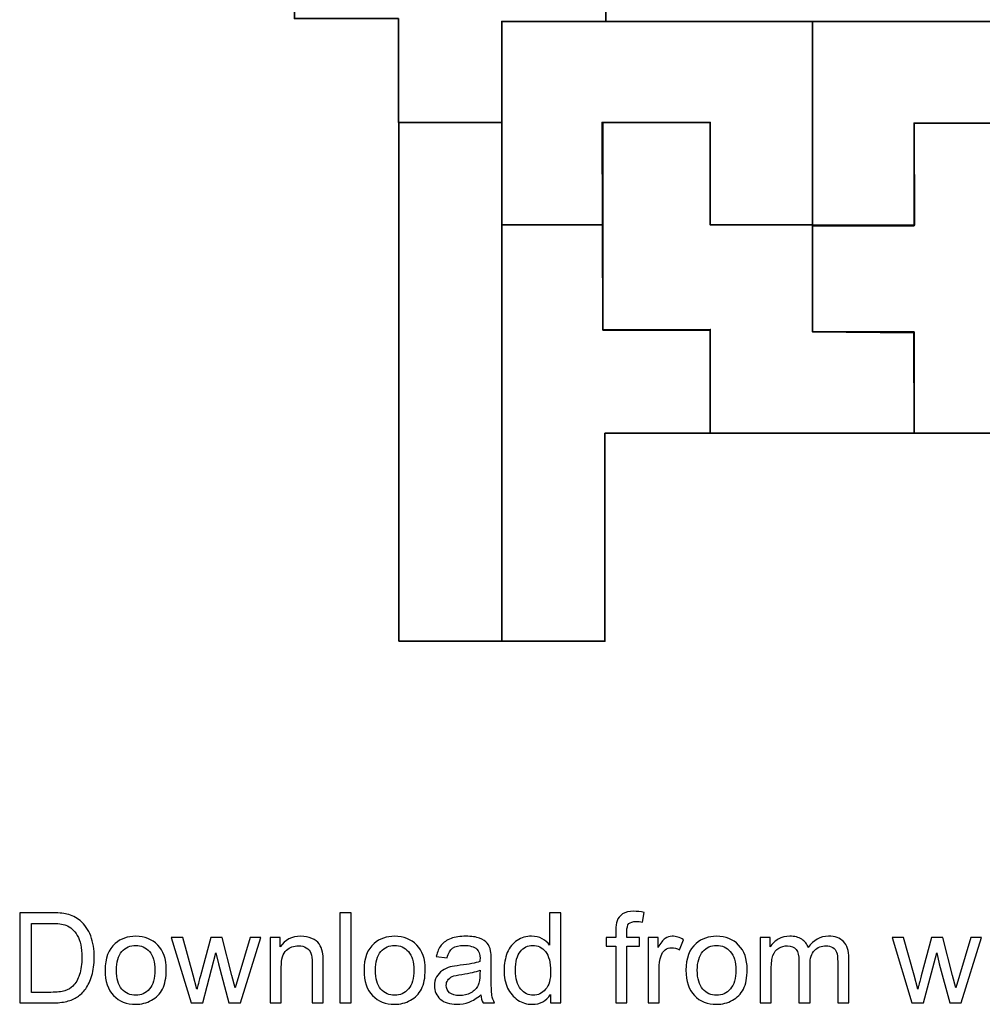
# Model space of a CAD drawing. Header units: centimetres. Extents: x -22.6 to 18, y -21.5 to 17.2.
# Tile 1 of 66: x -9 to -2.5, y -21.5 to -14.9. Entities that reach past the tile are written whole.
import ezdxf

# ---------------------------------------------------------------- set-up
doc = ezdxf.new("R2010")
doc.units = ezdxf.units.CM
doc.header["$MEASUREMENT"] = 0
doc.layers.add('Layer 1', color=7, linetype='Continuous')

msp = doc.modelspace()

# ---------------------------------------------------------------- linework, layer by layer
at = {"layer": 'Layer 1', "color": 36, "lineweight": 35}
for points, knots in [([(-6.46703, -14.9062), (-6.46703, -14.9062), (-7.16585, -14.9062), (-7.16585, -14.9062), (-7.16585, -14.9062), (-7.16585, -14.9062), (-7.16585, -14.2099), (-7.16585, -14.2099), (-7.16585, -14.2099), (-7.16585, -14.2099), (-6.46703, -14.2099), (-6.46703, -14.2099), (-6.46703, -14.2099), (-6.46703, -14.2099), (-6.46703, -13.51108), (-6.46703, -13.51108), (-6.46703, -13.51108), (-6.46703, -13.51108), (-5.77072, -13.51108), (-5.77072, -13.51108), (-5.77072, -13.51108), (-5.77072, -13.51108), (-5.77072, -14.2099), (-5.77072, -14.2099), (-5.77072, -14.2099), (-5.77072, -14.2099), (-5.07193, -14.2099), (-5.07193, -14.2099), (-5.07193, -14.2099), (-5.07193, -14.2099), (-5.07193, -14.92508), (-5.07193, -14.92508), (-5.07193, -14.92508), (-5.07193, -14.92508), (-5.77142, -14.92508), (-5.77142, -14.92508), (-5.77142, -14.92508), (-5.77142, -14.92508), (-5.77072, -15.60502), (-5.77072, -15.60502), (-5.77072, -15.60502), (-5.77072, -15.60502), (-6.46703, -15.60502), (-6.46703, -15.60502), (-6.46703, -15.60502), (-6.46703, -15.60502), (-6.46703, -14.9062), (-6.46703, -14.9062)], [0, 0, 0, 0, 0.0769231, 0.0769231, 0.0769231, 0.0769231, 0.1538462, 0.1538462, 0.1538462, 0.1538462, 0.2307692, 0.2307692, 0.2307692, 0.2307692, 0.3076923, 0.3076923, 0.3076923, 0.3076923, 0.3846154, 0.3846154, 0.3846154, 0.3846154, 0.4615385, 0.4615385, 0.4615385, 0.4615385, 0.5384615, 0.5384615, 0.5384615, 0.5384615, 0.6153846, 0.6153846, 0.6153846, 0.6153846, 0.6923077, 0.6923077, 0.6923077, 0.6923077, 0.7692308, 0.7692308, 0.7692308, 0.7692308, 0.8461538, 0.8461538, 0.8461538, 0.8461538, 1, 1, 1, 1]), ([(-5.77142, -16.29417), (-5.77142, -16.29417), (-5.77142, -14.92508), (-5.77142, -14.92508), (-5.77142, -14.92508), (-5.77142, -14.92508), (-3.68094, -14.92508), (-3.68094, -14.92508), (-3.68094, -14.92508), (-3.68094, -14.92508), (-3.68094, -16.29417), (-3.68094, -16.29417), (-3.68094, -16.29417), (-3.68094, -16.29417), (-4.36899, -16.29417), (-4.36899, -16.29417), (-4.36899, -16.29417), (-4.36899, -16.29417), (-4.36899, -15.60502), (-4.36899, -15.60502), (-4.36899, -15.60502), (-4.36899, -15.60502), (-5.09147, -15.60502), (-5.09147, -15.60502), (-5.09147, -15.60502), (-5.09147, -15.60502), (-5.09147, -16.29417), (-5.09147, -16.29417), (-5.09147, -16.29417), (-5.09147, -16.29417), (-5.77142, -16.29417), (-5.77142, -16.29417)], [0, 0, 0, 0, 0.1111111, 0.1111111, 0.1111111, 0.1111111, 0.2222222, 0.2222222, 0.2222222, 0.2222222, 0.3333333, 0.3333333, 0.3333333, 0.3333333, 0.4444444, 0.4444444, 0.4444444, 0.4444444, 0.5555556, 0.5555556, 0.5555556, 0.5555556, 0.6666667, 0.6666667, 0.6666667, 0.6666667, 0.7777778, 0.7777778, 0.7777778, 0.7777778, 1, 1, 1, 1]), ([(-2.99923, -15.60958), (-2.99923, -15.60958), (-2.99634, -16.29707), (-2.99634, -16.29707), (-2.99634, -16.29707), (-2.99634, -16.29707), (-3.68094, -16.29707), (-3.68094, -16.29707), (-3.68094, -16.29707), (-3.68094, -16.29707), (-3.68094, -14.92508), (-3.68094, -14.92508), (-3.68094, -14.92508), (-3.68094, -14.92508), (-0.89153, -14.92508), (-0.89153, -14.92508), (-0.89153, -14.92508), (-0.89153, -14.92508), (-0.89153, -15.60958), (-0.89153, -15.60958), (-0.89153, -15.60958), (-0.89153, -15.60958), (-2.99923, -15.60958), (-2.99923, -15.60958)], [0, 0, 0, 0, 0.1428571, 0.1428571, 0.1428571, 0.1428571, 0.2857143, 0.2857143, 0.2857143, 0.2857143, 0.4285714, 0.4285714, 0.4285714, 0.4285714, 0.5714286, 0.5714286, 0.5714286, 0.5714286, 0.7142857, 0.7142857, 0.7142857, 0.7142857, 1, 1, 1, 1]), ([(-6.4647, -19.09615), (-6.4647, -19.09615), (-5.77142, -19.09615), (-5.77142, -19.09615), (-5.77142, -19.09615), (-5.77142, -19.09615), (-5.77142, -15.60502), (-5.77142, -15.60502), (-5.77142, -15.60502), (-5.77142, -15.60502), (-6.4647, -15.60502), (-6.4647, -15.60502), (-6.4647, -15.60502), (-6.4647, -15.60502), (-6.4647, -19.09615), (-6.4647, -19.09615)], [0, 0, 0, 0, 0.2, 0.2, 0.2, 0.2, 0.4, 0.4, 0.4, 0.4, 0.6, 0.6, 0.6, 0.6, 1, 1, 1, 1]), ([(-4.36899, -17.69509), (-4.36899, -17.69509), (-4.36899, -16.9974), (-4.36899, -16.9974), (-4.36899, -16.9974), (-4.36899, -16.9974), (-5.0912, -17.00082), (-5.0912, -17.00082), (-5.0912, -17.00082), (-5.0912, -17.00082), (-5.09726, -15.60502), (-5.09726, -15.60502), (-5.09726, -15.60502), (-5.09726, -15.60502), (-4.36899, -15.60502), (-4.36899, -15.60502), (-4.36899, -15.60502), (-4.36899, -15.60502), (-4.36899, -16.29417), (-4.36899, -16.29417), (-4.36899, -16.29417), (-4.36899, -16.29417), (-3.68094, -16.29417), (-3.68094, -16.29417), (-3.68094, -16.29417), (-3.68094, -16.29417), (-3.68094, -17.01504), (-3.68094, -17.01504), (-3.68094, -17.01504), (-3.68094, -17.01504), (-3.00004, -17.02108), (-3.00004, -17.02108), (-3.00004, -17.02108), (-3.00004, -17.02108), (-2.99923, -17.69509), (-2.99923, -17.69509), (-2.99923, -17.69509), (-2.99923, -17.69509), (-4.36899, -17.69509), (-4.36899, -17.69509)], [0, 0, 0, 0, 0.0909091, 0.0909091, 0.0909091, 0.0909091, 0.1818182, 0.1818182, 0.1818182, 0.1818182, 0.2727273, 0.2727273, 0.2727273, 0.2727273, 0.3636364, 0.3636364, 0.3636364, 0.3636364, 0.4545455, 0.4545455, 0.4545455, 0.4545455, 0.5454545, 0.5454545, 0.5454545, 0.5454545, 0.6363636, 0.6363636, 0.6363636, 0.6363636, 0.7272727, 0.7272727, 0.7272727, 0.7272727, 0.8181818, 0.8181818, 0.8181818, 0.8181818, 1, 1, 1, 1]), ([(-2.99923, -17.01323), (-2.99923, -17.01323), (-3.68094, -17.01323), (-3.68094, -17.01323), (-3.68094, -17.01323), (-3.68094, -17.01323), (-3.68094, -16.29996), (-3.68094, -16.29996), (-3.68094, -16.29996), (-3.68094, -16.29996), (-2.99923, -16.29996), (-2.99923, -16.29996), (-2.99923, -16.29996), (-2.99923, -16.29996), (-2.99923, -15.60958), (-2.99923, -15.60958), (-2.99923, -15.60958), (-2.99923, -15.60958), (-1.58011, -15.60958), (-1.58011, -15.60958), (-1.58011, -15.60958), (-1.58011, -15.60958), (-1.58011, -16.29996), (-1.58011, -16.29996), (-1.58011, -16.29996), (-1.58011, -16.29996), (-2.29449, -16.29996), (-2.29449, -16.29996), (-2.29449, -16.29996), (-2.29449, -16.29996), (-2.29449, -17.69509), (-2.29449, -17.69509), (-2.29449, -17.69509), (-2.29449, -17.69509), (-2.99923, -17.69509), (-2.99923, -17.69509), (-2.99923, -17.69509), (-2.99923, -17.69509), (-2.99923, -17.01323), (-2.99923, -17.01323)], [0, 0, 0, 0, 0.0909091, 0.0909091, 0.0909091, 0.0909091, 0.1818182, 0.1818182, 0.1818182, 0.1818182, 0.2727273, 0.2727273, 0.2727273, 0.2727273, 0.3636364, 0.3636364, 0.3636364, 0.3636364, 0.4545455, 0.4545455, 0.4545455, 0.4545455, 0.5454545, 0.5454545, 0.5454545, 0.5454545, 0.6363636, 0.6363636, 0.6363636, 0.6363636, 0.7272727, 0.7272727, 0.7272727, 0.7272727, 0.8181818, 0.8181818, 0.8181818, 0.8181818, 1, 1, 1, 1]), ([(-5.07824, -17.69509), (-5.07824, -17.69509), (-5.07824, -19.09615), (-5.07824, -19.09615), (-5.07824, -19.09615), (-5.07824, -19.09615), (-5.77142, -19.09615), (-5.77142, -19.09615), (-5.77142, -19.09615), (-5.77142, -19.09615), (-5.77142, -16.29417), (-5.77142, -16.29417), (-5.77142, -16.29417), (-5.77142, -16.29417), (-5.09147, -16.29417), (-5.09147, -16.29417), (-5.09147, -16.29417), (-5.09147, -16.29417), (-5.09147, -17.00192), (-5.09147, -17.00192), (-5.09147, -17.00192), (-5.09147, -17.00192), (-4.36899, -17.00192), (-4.36899, -17.00192), (-4.36899, -17.00192), (-4.36899, -17.00192), (-4.36899, -17.69509), (-4.36899, -17.69509), (-4.36899, -17.69509), (-4.36899, -17.69509), (-5.07824, -17.69509), (-5.07824, -17.69509)], [0, 0, 0, 0, 0.1111111, 0.1111111, 0.1111111, 0.1111111, 0.2222222, 0.2222222, 0.2222222, 0.2222222, 0.3333333, 0.3333333, 0.3333333, 0.3333333, 0.4444444, 0.4444444, 0.4444444, 0.4444444, 0.5555556, 0.5555556, 0.5555556, 0.5555556, 0.6666667, 0.6666667, 0.6666667, 0.6666667, 0.7777778, 0.7777778, 0.7777778, 0.7777778, 1, 1, 1, 1])]:
    msp.add_open_spline(points, degree=3, knots=knots, dxfattribs=at)
at = {"layer": 'Layer 1', "color": 250}
for points, knots in [([(-9.01328, -21.52908), (-9.01328, -21.52908), (-9.01328, -20.92286), (-9.01328, -20.92286), (-9.01328, -20.92286), (-9.01328, -20.92286), (-8.80443, -20.92286), (-8.80443, -20.92286), (-8.80443, -20.92286), (-8.7573, -20.92286), (-8.72132, -20.92569), (-8.69648, -20.93147), (-8.69648, -20.93147), (-8.66177, -20.93952), (-8.63213, -20.95405), (-8.60758, -20.97493), (-8.60758, -20.97493), (-8.57555, -21.00203), (-8.5517, -21.03646), (-8.5359, -21.07851), (-8.5359, -21.07851), (-8.51995, -21.12056), (-8.51205, -21.16868), (-8.51205, -21.22273), (-8.51205, -21.22273), (-8.51205, -21.26873), (-8.51741, -21.30951), (-8.52813, -21.34507), (-8.52813, -21.34507), (-8.53886, -21.38063), (-8.55269, -21.41012), (-8.56948, -21.43341), (-8.56948, -21.43341), (-8.58641, -21.45669), (-8.60476, -21.47503), (-8.6248, -21.4883), (-8.6248, -21.4883), (-8.64469, -21.5017), (-8.66882, -21.51186), (-8.69705, -21.51878), (-8.69705, -21.51878), (-8.72541, -21.52569), (-8.75786, -21.52908), (-8.79455, -21.52908), (-8.79455, -21.52908), (-8.79455, -21.52908), (-9.01328, -21.52908), (-9.01328, -21.52908)], [0, 0, 0, 0, 0.0769231, 0.0769231, 0.0769231, 0.0769231, 0.1538462, 0.1538462, 0.1538462, 0.1538462, 0.2307692, 0.2307692, 0.2307692, 0.2307692, 0.3076923, 0.3076923, 0.3076923, 0.3076923, 0.3846154, 0.3846154, 0.3846154, 0.3846154, 0.4615385, 0.4615385, 0.4615385, 0.4615385, 0.5384615, 0.5384615, 0.5384615, 0.5384615, 0.6153846, 0.6153846, 0.6153846, 0.6153846, 0.6923077, 0.6923077, 0.6923077, 0.6923077, 0.7692308, 0.7692308, 0.7692308, 0.7692308, 0.8461538, 0.8461538, 0.8461538, 0.8461538, 1, 1, 1, 1]), ([(-6.85962, -21.52908), (-6.85962, -21.52908), (-6.85962, -20.92286), (-6.85962, -20.92286), (-6.85962, -20.92286), (-6.85962, -20.92286), (-6.78512, -20.92286), (-6.78512, -20.92286), (-6.78512, -20.92286), (-6.78512, -20.92286), (-6.78512, -21.52908), (-6.78512, -21.52908), (-6.78512, -21.52908), (-6.78512, -21.52908), (-6.85962, -21.52908), (-6.85962, -21.52908)], [0, 0, 0, 0, 0.2, 0.2, 0.2, 0.2, 0.4, 0.4, 0.4, 0.4, 0.6, 0.6, 0.6, 0.6, 1, 1, 1, 1]), ([(-5.44442, -21.52908), (-5.44442, -21.52908), (-5.44442, -21.47334), (-5.44442, -21.47334), (-5.44442, -21.47334), (-5.47221, -21.51666), (-5.51314, -21.53839), (-5.56718, -21.53839), (-5.56718, -21.53839), (-5.60218, -21.53839), (-5.63435, -21.5288), (-5.66356, -21.50947), (-5.66356, -21.50947), (-5.69291, -21.49027), (-5.71563, -21.46332), (-5.73186, -21.42889), (-5.73186, -21.42889), (-5.74795, -21.39432), (-5.75599, -21.35467), (-5.75599, -21.30979), (-5.75599, -21.30979), (-5.75599, -21.26605), (-5.74865, -21.2264), (-5.73412, -21.19069), (-5.73412, -21.19069), (-5.71944, -21.15513), (-5.69757, -21.12776), (-5.66836, -21.10885), (-5.66836, -21.10885), (-5.63929, -21.0898), (-5.60655, -21.08034), (-5.57057, -21.08034), (-5.57057, -21.08034), (-5.54404, -21.08034), (-5.52047, -21.08599), (-5.49987, -21.09714), (-5.49987, -21.09714), (-5.47927, -21.10829), (-5.46248, -21.12296), (-5.4495, -21.14088), (-5.4495, -21.14088), (-5.4495, -21.14088), (-5.4495, -20.92286), (-5.4495, -20.92286), (-5.4495, -20.92286), (-5.4495, -20.92286), (-5.37499, -20.92286), (-5.37499, -20.92286), (-5.37499, -20.92286), (-5.37499, -20.92286), (-5.37499, -21.52908), (-5.37499, -21.52908), (-5.37499, -21.52908), (-5.37499, -21.52908), (-5.44442, -21.52908), (-5.44442, -21.52908)], [0, 0, 0, 0, 0.0666667, 0.0666667, 0.0666667, 0.0666667, 0.1333333, 0.1333333, 0.1333333, 0.1333333, 0.2, 0.2, 0.2, 0.2, 0.2666667, 0.2666667, 0.2666667, 0.2666667, 0.3333333, 0.3333333, 0.3333333, 0.3333333, 0.4, 0.4, 0.4, 0.4, 0.4666667, 0.4666667, 0.4666667, 0.4666667, 0.5333333, 0.5333333, 0.5333333, 0.5333333, 0.6, 0.6, 0.6, 0.6, 0.6666667, 0.6666667, 0.6666667, 0.6666667, 0.7333333, 0.7333333, 0.7333333, 0.7333333, 0.8, 0.8, 0.8, 0.8, 0.8666667, 0.8666667, 0.8666667, 0.8666667, 1, 1, 1, 1]), ([(-5.00415, -21.52908), (-5.00415, -21.52908), (-5.00415, -21.14723), (-5.00415, -21.14723), (-5.00415, -21.14723), (-5.00415, -21.14723), (-5.07019, -21.14723), (-5.07019, -21.14723), (-5.07019, -21.14723), (-5.07019, -21.14723), (-5.07019, -21.08966), (-5.07019, -21.08966), (-5.07019, -21.08966), (-5.07019, -21.08966), (-5.00415, -21.08966), (-5.00415, -21.08966), (-5.00415, -21.08966), (-5.00415, -21.08966), (-5.00415, -21.04309), (-5.00415, -21.04309), (-5.00415, -21.04309), (-5.00415, -21.0136), (-5.00161, -20.99173), (-4.99639, -20.97747), (-4.99639, -20.97747), (-4.98919, -20.95828), (-4.97677, -20.94262), (-4.95871, -20.93063), (-4.95871, -20.93063), (-4.94079, -20.91863), (-4.91553, -20.9127), (-4.88308, -20.9127), (-4.88308, -20.9127), (-4.86205, -20.9127), (-4.83891, -20.91524), (-4.81351, -20.92018), (-4.81351, -20.92018), (-4.81351, -20.92018), (-4.82466, -20.98538), (-4.82466, -20.98538), (-4.82466, -20.98538), (-4.84018, -20.9827), (-4.85471, -20.98128), (-4.86854, -20.98128), (-4.86854, -20.98128), (-4.89112, -20.98128), (-4.90706, -20.98608), (-4.91652, -20.99568), (-4.91652, -20.99568), (-4.92583, -21.00527), (-4.93049, -21.02319), (-4.93049, -21.04944), (-4.93049, -21.04944), (-4.93049, -21.04944), (-4.93049, -21.08966), (-4.93049, -21.08966), (-4.93049, -21.08966), (-4.93049, -21.08966), (-4.84498, -21.08966), (-4.84498, -21.08966), (-4.84498, -21.08966), (-4.84498, -21.08966), (-4.84498, -21.14723), (-4.84498, -21.14723), (-4.84498, -21.14723), (-4.84498, -21.14723), (-4.92964, -21.14723), (-4.92964, -21.14723), (-4.92964, -21.14723), (-4.92964, -21.14723), (-4.92964, -21.52908), (-4.92964, -21.52908), (-4.92964, -21.52908), (-4.92964, -21.52908), (-5.00415, -21.52908), (-5.00415, -21.52908)], [0, 0, 0, 0, 0.05, 0.05, 0.05, 0.05, 0.1, 0.1, 0.1, 0.1, 0.15, 0.15, 0.15, 0.15, 0.2, 0.2, 0.2, 0.2, 0.25, 0.25, 0.25, 0.25, 0.3, 0.3, 0.3, 0.3, 0.35, 0.35, 0.35, 0.35, 0.4, 0.4, 0.4, 0.4, 0.45, 0.45, 0.45, 0.45, 0.5, 0.5, 0.5, 0.5, 0.55, 0.55, 0.55, 0.55, 0.6, 0.6, 0.6, 0.6, 0.65, 0.65, 0.65, 0.65, 0.7, 0.7, 0.7, 0.7, 0.75, 0.75, 0.75, 0.75, 0.8, 0.8, 0.8, 0.8, 0.85, 0.85, 0.85, 0.85, 0.9, 0.9, 0.9, 0.9, 1, 1, 1, 1]), ([(-8.93284, -21.45796), (-8.93284, -21.45796), (-8.80358, -21.45796), (-8.80358, -21.45796), (-8.80358, -21.45796), (-8.76365, -21.45796), (-8.73232, -21.45429), (-8.7096, -21.44681), (-8.7096, -21.44681), (-8.68689, -21.43933), (-8.66882, -21.42889), (-8.65528, -21.41534), (-8.65528, -21.41534), (-8.63637, -21.39629), (-8.62155, -21.37061), (-8.61097, -21.33844), (-8.61097, -21.33844), (-8.60038, -21.30626), (-8.59502, -21.26732), (-8.59502, -21.22146), (-8.59502, -21.22146), (-8.59502, -21.15796), (-8.60546, -21.10913), (-8.62621, -21.07498), (-8.62621, -21.07498), (-8.64695, -21.04083), (-8.67221, -21.01797), (-8.70198, -21.0064), (-8.70198, -21.0064), (-8.72343, -20.99808), (-8.75801, -20.99398), (-8.8057, -20.99398), (-8.8057, -20.99398), (-8.8057, -20.99398), (-8.93284, -20.99398), (-8.93284, -20.99398), (-8.93284, -20.99398), (-8.93284, -20.99398), (-8.93284, -21.45796), (-8.93284, -21.45796)], [0, 0, 0, 0, 0.0909091, 0.0909091, 0.0909091, 0.0909091, 0.1818182, 0.1818182, 0.1818182, 0.1818182, 0.2727273, 0.2727273, 0.2727273, 0.2727273, 0.3636364, 0.3636364, 0.3636364, 0.3636364, 0.4545455, 0.4545455, 0.4545455, 0.4545455, 0.5454545, 0.5454545, 0.5454545, 0.5454545, 0.6363636, 0.6363636, 0.6363636, 0.6363636, 0.7272727, 0.7272727, 0.7272727, 0.7272727, 0.8181818, 0.8181818, 0.8181818, 0.8181818, 1, 1, 1, 1]), ([(-8.43909, -21.30937), (-8.43909, -21.22823), (-8.41651, -21.16812), (-8.37122, -21.12903), (-8.37122, -21.12903), (-8.33354, -21.09657), (-8.28739, -21.08034), (-8.23307, -21.08034), (-8.23307, -21.08034), (-8.17281, -21.08034), (-8.12342, -21.1001), (-8.08504, -21.13961), (-8.08504, -21.13961), (-8.0468, -21.17898), (-8.02761, -21.23359), (-8.02761, -21.30316), (-8.02761, -21.30316), (-8.02761, -21.3596), (-8.03607, -21.40391), (-8.05301, -21.43623), (-8.05301, -21.43623), (-8.06994, -21.46854), (-8.09464, -21.49366), (-8.12709, -21.51158), (-8.12709, -21.51158), (-8.15941, -21.5295), (-8.19483, -21.53839), (-8.23307, -21.53839), (-8.23307, -21.53839), (-8.29459, -21.53839), (-8.34426, -21.51878), (-8.38222, -21.47941), (-8.38222, -21.47941), (-8.42018, -21.44004), (-8.43909, -21.38331), (-8.43909, -21.30937)], [0, 0, 0, 0, 0.1, 0.1, 0.1, 0.1, 0.2, 0.2, 0.2, 0.2, 0.3, 0.3, 0.3, 0.3, 0.4, 0.4, 0.4, 0.4, 0.5, 0.5, 0.5, 0.5, 0.6, 0.6, 0.6, 0.6, 0.7, 0.7, 0.7, 0.7, 0.8, 0.8, 0.8, 0.8, 1, 1, 1, 1]), ([(-7.86124, -21.52908), (-7.86124, -21.52908), (-7.99402, -21.08966), (-7.99402, -21.08966), (-7.99402, -21.08966), (-7.99402, -21.08966), (-7.91613, -21.08966), (-7.91613, -21.08966), (-7.91613, -21.08966), (-7.91613, -21.08966), (-7.846, -21.34324), (-7.846, -21.34324), (-7.846, -21.34324), (-7.846, -21.34324), (-7.82116, -21.43764), (-7.82116, -21.43764), (-7.82116, -21.43764), (-7.82017, -21.43298), (-7.81255, -21.40279), (-7.79844, -21.34705), (-7.79844, -21.34705), (-7.79844, -21.34705), (-7.72887, -21.08966), (-7.72887, -21.08966), (-7.72887, -21.08966), (-7.72887, -21.08966), (-7.65253, -21.08966), (-7.65253, -21.08966), (-7.65253, -21.08966), (-7.65253, -21.08966), (-7.58635, -21.34479), (-7.58635, -21.34479), (-7.58635, -21.34479), (-7.58635, -21.34479), (-7.56476, -21.42847), (-7.56476, -21.42847), (-7.56476, -21.42847), (-7.56476, -21.42847), (-7.5395, -21.34366), (-7.5395, -21.34366), (-7.5395, -21.34366), (-7.5395, -21.34366), (-7.46358, -21.08966), (-7.46358, -21.08966), (-7.46358, -21.08966), (-7.46358, -21.08966), (-7.39119, -21.08966), (-7.39119, -21.08966), (-7.39119, -21.08966), (-7.39119, -21.08966), (-7.52906, -21.52908), (-7.52906, -21.52908), (-7.52906, -21.52908), (-7.52906, -21.52908), (-7.60611, -21.52908), (-7.60611, -21.52908), (-7.60611, -21.52908), (-7.60611, -21.52908), (-7.67582, -21.26619), (-7.67582, -21.26619), (-7.67582, -21.26619), (-7.67582, -21.26619), (-7.69346, -21.19098), (-7.69346, -21.19098), (-7.69346, -21.19098), (-7.69346, -21.19098), (-7.78236, -21.52908), (-7.78236, -21.52908), (-7.78236, -21.52908), (-7.78236, -21.52908), (-7.86124, -21.52908), (-7.86124, -21.52908)], [0, 0, 0, 0, 0.0526316, 0.0526316, 0.0526316, 0.0526316, 0.1052632, 0.1052632, 0.1052632, 0.1052632, 0.1578947, 0.1578947, 0.1578947, 0.1578947, 0.2105263, 0.2105263, 0.2105263, 0.2105263, 0.2631579, 0.2631579, 0.2631579, 0.2631579, 0.3157895, 0.3157895, 0.3157895, 0.3157895, 0.3684211, 0.3684211, 0.3684211, 0.3684211, 0.4210526, 0.4210526, 0.4210526, 0.4210526, 0.4736842, 0.4736842, 0.4736842, 0.4736842, 0.5263158, 0.5263158, 0.5263158, 0.5263158, 0.5789474, 0.5789474, 0.5789474, 0.5789474, 0.6315789, 0.6315789, 0.6315789, 0.6315789, 0.6842105, 0.6842105, 0.6842105, 0.6842105, 0.7368421, 0.7368421, 0.7368421, 0.7368421, 0.7894737, 0.7894737, 0.7894737, 0.7894737, 0.8421053, 0.8421053, 0.8421053, 0.8421053, 0.8947368, 0.8947368, 0.8947368, 0.8947368, 1, 1, 1, 1]), ([(-7.32882, -21.52908), (-7.32882, -21.52908), (-7.32882, -21.08966), (-7.32882, -21.08966), (-7.32882, -21.08966), (-7.32882, -21.08966), (-7.26193, -21.08966), (-7.26193, -21.08966), (-7.26193, -21.08966), (-7.26193, -21.08966), (-7.26193, -21.15203), (-7.26193, -21.15203), (-7.26193, -21.15203), (-7.22976, -21.10419), (-7.18319, -21.08034), (-7.12237, -21.08034), (-7.12237, -21.08034), (-7.09584, -21.08034), (-7.07157, -21.08514), (-7.04942, -21.0946), (-7.04942, -21.0946), (-7.02726, -21.10405), (-7.01061, -21.11661), (-6.99961, -21.13199), (-6.99961, -21.13199), (-6.9886, -21.14737), (-6.98084, -21.16572), (-6.97646, -21.18688), (-6.97646, -21.18688), (-6.97378, -21.20071), (-6.97237, -21.22484), (-6.97237, -21.25927), (-6.97237, -21.25927), (-6.97237, -21.25927), (-6.97237, -21.52908), (-6.97237, -21.52908), (-6.97237, -21.52908), (-6.97237, -21.52908), (-7.04688, -21.52908), (-7.04688, -21.52908), (-7.04688, -21.52908), (-7.04688, -21.52908), (-7.04688, -21.2621), (-7.04688, -21.2621), (-7.04688, -21.2621), (-7.04688, -21.23176), (-7.0497, -21.20904), (-7.05549, -21.19408), (-7.05549, -21.19408), (-7.06127, -21.17912), (-7.07157, -21.16713), (-7.08625, -21.1581), (-7.08625, -21.1581), (-7.10092, -21.14921), (-7.11828, -21.14469), (-7.13804, -21.14469), (-7.13804, -21.14469), (-7.16965, -21.14469), (-7.19688, -21.15471), (-7.21988, -21.17489), (-7.21988, -21.17489), (-7.24288, -21.19493), (-7.25431, -21.23317), (-7.25431, -21.28933), (-7.25431, -21.28933), (-7.25431, -21.28933), (-7.25431, -21.52908), (-7.25431, -21.52908), (-7.25431, -21.52908), (-7.25431, -21.52908), (-7.32882, -21.52908), (-7.32882, -21.52908)], [0, 0, 0, 0, 0.0526316, 0.0526316, 0.0526316, 0.0526316, 0.1052632, 0.1052632, 0.1052632, 0.1052632, 0.1578947, 0.1578947, 0.1578947, 0.1578947, 0.2105263, 0.2105263, 0.2105263, 0.2105263, 0.2631579, 0.2631579, 0.2631579, 0.2631579, 0.3157895, 0.3157895, 0.3157895, 0.3157895, 0.3684211, 0.3684211, 0.3684211, 0.3684211, 0.4210526, 0.4210526, 0.4210526, 0.4210526, 0.4736842, 0.4736842, 0.4736842, 0.4736842, 0.5263158, 0.5263158, 0.5263158, 0.5263158, 0.5789474, 0.5789474, 0.5789474, 0.5789474, 0.6315789, 0.6315789, 0.6315789, 0.6315789, 0.6842105, 0.6842105, 0.6842105, 0.6842105, 0.7368421, 0.7368421, 0.7368421, 0.7368421, 0.7894737, 0.7894737, 0.7894737, 0.7894737, 0.8421053, 0.8421053, 0.8421053, 0.8421053, 0.8947368, 0.8947368, 0.8947368, 0.8947368, 1, 1, 1, 1]), ([(-6.69777, -21.30937), (-6.69777, -21.22823), (-6.67519, -21.16812), (-6.6299, -21.12903), (-6.6299, -21.12903), (-6.59222, -21.09657), (-6.54607, -21.08034), (-6.49175, -21.08034), (-6.49175, -21.08034), (-6.43149, -21.08034), (-6.3821, -21.1001), (-6.34372, -21.13961), (-6.34372, -21.13961), (-6.30548, -21.17898), (-6.28629, -21.23359), (-6.28629, -21.30316), (-6.28629, -21.30316), (-6.28629, -21.3596), (-6.29475, -21.40391), (-6.31169, -21.43623), (-6.31169, -21.43623), (-6.32862, -21.46854), (-6.35332, -21.49366), (-6.38577, -21.51158), (-6.38577, -21.51158), (-6.41809, -21.5295), (-6.45351, -21.53839), (-6.49175, -21.53839), (-6.49175, -21.53839), (-6.55327, -21.53839), (-6.60294, -21.51878), (-6.6409, -21.47941), (-6.6409, -21.47941), (-6.67886, -21.44004), (-6.69777, -21.38331), (-6.69777, -21.30937)], [0, 0, 0, 0, 0.1, 0.1, 0.1, 0.1, 0.2, 0.2, 0.2, 0.2, 0.3, 0.3, 0.3, 0.3, 0.4, 0.4, 0.4, 0.4, 0.5, 0.5, 0.5, 0.5, 0.6, 0.6, 0.6, 0.6, 0.7, 0.7, 0.7, 0.7, 0.8, 0.8, 0.8, 0.8, 1, 1, 1, 1]), ([(-5.91192, -21.47405), (-5.93958, -21.49761), (-5.96625, -21.51412), (-5.99179, -21.52386), (-5.99179, -21.52386), (-6.01733, -21.5336), (-6.0447, -21.53839), (-6.07406, -21.53839), (-6.07406, -21.53839), (-6.12232, -21.53839), (-6.15943, -21.52668), (-6.18539, -21.50312), (-6.18539, -21.50312), (-6.21136, -21.47969), (-6.22434, -21.44963), (-6.22434, -21.41309), (-6.22434, -21.41309), (-6.22434, -21.39164), (-6.2194, -21.37202), (-6.20966, -21.35424), (-6.20966, -21.35424), (-6.19979, -21.33646), (-6.18695, -21.32235), (-6.17114, -21.31163), (-6.17114, -21.31163), (-6.1552, -21.3009), (-6.13742, -21.29272), (-6.11752, -21.28721), (-6.11752, -21.28721), (-6.10284, -21.2834), (-6.08069, -21.27974), (-6.0512, -21.27607), (-6.0512, -21.27607), (-5.99108, -21.26901), (-5.94663, -21.2604), (-5.91827, -21.25053), (-5.91827, -21.25053), (-5.91799, -21.24037), (-5.91785, -21.23387), (-5.91785, -21.23119), (-5.91785, -21.23119), (-5.91785, -21.201), (-5.9249, -21.17969), (-5.93901, -21.16727), (-5.93901, -21.16727), (-5.95806, -21.15048), (-5.98643, -21.14215), (-6.02396, -21.14215), (-6.02396, -21.14215), (-6.0591, -21.14215), (-6.08506, -21.14836), (-6.10171, -21.16064), (-6.10171, -21.16064), (-6.11851, -21.17291), (-6.13078, -21.19465), (-6.13883, -21.22597), (-6.13883, -21.22597), (-6.13883, -21.22597), (-6.21164, -21.21581), (-6.21164, -21.21581), (-6.21164, -21.21581), (-6.20501, -21.18463), (-6.19414, -21.15937), (-6.1789, -21.14018), (-6.1789, -21.14018), (-6.16366, -21.12099), (-6.14165, -21.10631), (-6.11286, -21.09587), (-6.11286, -21.09587), (-6.08422, -21.08557), (-6.05077, -21.08034), (-6.01295, -21.08034), (-6.01295, -21.08034), (-5.97542, -21.08034), (-5.9448, -21.08472), (-5.92123, -21.09361), (-5.92123, -21.09361), (-5.89781, -21.1025), (-5.88045, -21.11351), (-5.86944, -21.12691), (-5.86944, -21.12691), (-5.85844, -21.14032), (-5.85068, -21.15725), (-5.84616, -21.17771), (-5.84616, -21.17771), (-5.84376, -21.19041), (-5.84249, -21.21327), (-5.84249, -21.24615), (-5.84249, -21.24615), (-5.84249, -21.24615), (-5.84249, -21.34493), (-5.84249, -21.34493), (-5.84249, -21.34493), (-5.84249, -21.41393), (-5.84094, -21.45754), (-5.83784, -21.47602), (-5.83784, -21.47602), (-5.83487, -21.49451), (-5.82866, -21.51215), (-5.81963, -21.52908), (-5.81963, -21.52908), (-5.81963, -21.52908), (-5.89753, -21.52908), (-5.89753, -21.52908), (-5.89753, -21.52908), (-5.905, -21.51342), (-5.9098, -21.49507), (-5.91192, -21.47405)], [0, 0, 0, 0, 0.0357143, 0.0357143, 0.0357143, 0.0357143, 0.0714286, 0.0714286, 0.0714286, 0.0714286, 0.1071429, 0.1071429, 0.1071429, 0.1071429, 0.1428571, 0.1428571, 0.1428571, 0.1428571, 0.1785714, 0.1785714, 0.1785714, 0.1785714, 0.2142857, 0.2142857, 0.2142857, 0.2142857, 0.25, 0.25, 0.25, 0.25, 0.2857143, 0.2857143, 0.2857143, 0.2857143, 0.3214286, 0.3214286, 0.3214286, 0.3214286, 0.3571429, 0.3571429, 0.3571429, 0.3571429, 0.3928571, 0.3928571, 0.3928571, 0.3928571, 0.4285714, 0.4285714, 0.4285714, 0.4285714, 0.4642857, 0.4642857, 0.4642857, 0.4642857, 0.5, 0.5, 0.5, 0.5, 0.5357143, 0.5357143, 0.5357143, 0.5357143, 0.5714286, 0.5714286, 0.5714286, 0.5714286, 0.6071429, 0.6071429, 0.6071429, 0.6071429, 0.6428571, 0.6428571, 0.6428571, 0.6428571, 0.6785714, 0.6785714, 0.6785714, 0.6785714, 0.7142857, 0.7142857, 0.7142857, 0.7142857, 0.75, 0.75, 0.75, 0.75, 0.7857143, 0.7857143, 0.7857143, 0.7857143, 0.8214286, 0.8214286, 0.8214286, 0.8214286, 0.8571429, 0.8571429, 0.8571429, 0.8571429, 0.8928571, 0.8928571, 0.8928571, 0.8928571, 0.9285714, 0.9285714, 0.9285714, 0.9285714, 1, 1, 1, 1]), ([(-4.78755, -21.52908), (-4.78755, -21.52908), (-4.78755, -21.08966), (-4.78755, -21.08966), (-4.78755, -21.08966), (-4.78755, -21.08966), (-4.72066, -21.08966), (-4.72066, -21.08966), (-4.72066, -21.08966), (-4.72066, -21.08966), (-4.72066, -21.15697), (-4.72066, -21.15697), (-4.72066, -21.15697), (-4.70359, -21.12578), (-4.68778, -21.10518), (-4.67325, -21.0953), (-4.67325, -21.0953), (-4.65871, -21.08528), (-4.64277, -21.08034), (-4.62541, -21.08034), (-4.62541, -21.08034), (-4.60029, -21.08034), (-4.57475, -21.08825), (-4.54879, -21.10391), (-4.54879, -21.10391), (-4.54879, -21.10391), (-4.57531, -21.17263), (-4.57531, -21.17263), (-4.57531, -21.17263), (-4.59338, -21.16247), (-4.61144, -21.15739), (-4.6295, -21.15739), (-4.6295, -21.15739), (-4.64573, -21.15739), (-4.66026, -21.16233), (-4.6731, -21.17207), (-4.6731, -21.17207), (-4.68595, -21.1818), (-4.69512, -21.19535), (-4.70062, -21.21271), (-4.70062, -21.21271), (-4.70895, -21.2391), (-4.71304, -21.26802), (-4.71304, -21.29949), (-4.71304, -21.29949), (-4.71304, -21.29949), (-4.71304, -21.52908), (-4.71304, -21.52908), (-4.71304, -21.52908), (-4.71304, -21.52908), (-4.78755, -21.52908), (-4.78755, -21.52908)], [0, 0, 0, 0, 0.0714286, 0.0714286, 0.0714286, 0.0714286, 0.1428571, 0.1428571, 0.1428571, 0.1428571, 0.2142857, 0.2142857, 0.2142857, 0.2142857, 0.2857143, 0.2857143, 0.2857143, 0.2857143, 0.3571429, 0.3571429, 0.3571429, 0.3571429, 0.4285714, 0.4285714, 0.4285714, 0.4285714, 0.5, 0.5, 0.5, 0.5, 0.5714286, 0.5714286, 0.5714286, 0.5714286, 0.6428571, 0.6428571, 0.6428571, 0.6428571, 0.7142857, 0.7142857, 0.7142857, 0.7142857, 0.7857143, 0.7857143, 0.7857143, 0.7857143, 0.8571429, 0.8571429, 0.8571429, 0.8571429, 1, 1, 1, 1]), ([(-4.5327, -21.30937), (-4.5327, -21.22823), (-4.51012, -21.16812), (-4.46483, -21.12903), (-4.46483, -21.12903), (-4.42715, -21.09657), (-4.381, -21.08034), (-4.32668, -21.08034), (-4.32668, -21.08034), (-4.26642, -21.08034), (-4.21703, -21.1001), (-4.17865, -21.13961), (-4.17865, -21.13961), (-4.14041, -21.17898), (-4.12122, -21.23359), (-4.12122, -21.30316), (-4.12122, -21.30316), (-4.12122, -21.3596), (-4.12968, -21.40391), (-4.14662, -21.43623), (-4.14662, -21.43623), (-4.16355, -21.46854), (-4.18825, -21.49366), (-4.2207, -21.51158), (-4.2207, -21.51158), (-4.25302, -21.5295), (-4.28844, -21.53839), (-4.32668, -21.53839), (-4.32668, -21.53839), (-4.3882, -21.53839), (-4.43787, -21.51878), (-4.47583, -21.47941), (-4.47583, -21.47941), (-4.51379, -21.44004), (-4.5327, -21.38331), (-4.5327, -21.30937)], [0, 0, 0, 0, 0.1, 0.1, 0.1, 0.1, 0.2, 0.2, 0.2, 0.2, 0.3, 0.3, 0.3, 0.3, 0.4, 0.4, 0.4, 0.4, 0.5, 0.5, 0.5, 0.5, 0.6, 0.6, 0.6, 0.6, 0.7, 0.7, 0.7, 0.7, 0.8, 0.8, 0.8, 0.8, 1, 1, 1, 1]), ([(-4.03387, -21.52908), (-4.03387, -21.52908), (-4.03387, -21.08966), (-4.03387, -21.08966), (-4.03387, -21.08966), (-4.03387, -21.08966), (-3.96698, -21.08966), (-3.96698, -21.08966), (-3.96698, -21.08966), (-3.96698, -21.08966), (-3.96698, -21.15175), (-3.96698, -21.15175), (-3.96698, -21.15175), (-3.9533, -21.1303), (-3.93495, -21.11294), (-3.91209, -21.09996), (-3.91209, -21.09996), (-3.88923, -21.08684), (-3.86327, -21.08034), (-3.83406, -21.08034), (-3.83406, -21.08034), (-3.8016, -21.08034), (-3.77493, -21.08712), (-3.75419, -21.10052), (-3.75419, -21.10052), (-3.73344, -21.11407), (-3.71877, -21.13284), (-3.7103, -21.15711), (-3.7103, -21.15711), (-3.67531, -21.10589), (-3.63001, -21.08034), (-3.57413, -21.08034), (-3.57413, -21.08034), (-3.53038, -21.08034), (-3.49666, -21.09234), (-3.47323, -21.11647), (-3.47323, -21.11647), (-3.44967, -21.1406), (-3.43781, -21.17771), (-3.43781, -21.22781), (-3.43781, -21.22781), (-3.43781, -21.22781), (-3.43781, -21.52908), (-3.43781, -21.52908), (-3.43781, -21.52908), (-3.43781, -21.52908), (-3.51232, -21.52908), (-3.51232, -21.52908), (-3.51232, -21.52908), (-3.51232, -21.52908), (-3.51232, -21.2525), (-3.51232, -21.2525), (-3.51232, -21.2525), (-3.51232, -21.22287), (-3.51486, -21.20142), (-3.51966, -21.1883), (-3.51966, -21.1883), (-3.52446, -21.17517), (-3.53321, -21.16473), (-3.54605, -21.15669), (-3.54605, -21.15669), (-3.55875, -21.14864), (-3.5737, -21.14469), (-3.59078, -21.14469), (-3.59078, -21.14469), (-3.62182, -21.14469), (-3.64751, -21.15499), (-3.66797, -21.17545), (-3.66797, -21.17545), (-3.68843, -21.19606), (-3.69859, -21.22894), (-3.69859, -21.27409), (-3.69859, -21.27409), (-3.69859, -21.27409), (-3.69859, -21.52908), (-3.69859, -21.52908), (-3.69859, -21.52908), (-3.69859, -21.52908), (-3.7731, -21.52908), (-3.7731, -21.52908), (-3.7731, -21.52908), (-3.7731, -21.52908), (-3.7731, -21.24389), (-3.7731, -21.24389), (-3.7731, -21.24389), (-3.7731, -21.21087), (-3.77916, -21.18604), (-3.7913, -21.16953), (-3.7913, -21.16953), (-3.80343, -21.15302), (-3.82333, -21.14469), (-3.85085, -21.14469), (-3.85085, -21.14469), (-3.87173, -21.14469), (-3.89106, -21.1502), (-3.90884, -21.1612), (-3.90884, -21.1612), (-3.92662, -21.17221), (-3.93947, -21.1883), (-3.94751, -21.2096), (-3.94751, -21.2096), (-3.95541, -21.23077), (-3.95936, -21.26139), (-3.95936, -21.30133), (-3.95936, -21.30133), (-3.95936, -21.30133), (-3.95936, -21.52908), (-3.95936, -21.52908), (-3.95936, -21.52908), (-3.95936, -21.52908), (-4.03387, -21.52908), (-4.03387, -21.52908)], [0, 0, 0, 0, 0.0344828, 0.0344828, 0.0344828, 0.0344828, 0.0689655, 0.0689655, 0.0689655, 0.0689655, 0.1034483, 0.1034483, 0.1034483, 0.1034483, 0.137931, 0.137931, 0.137931, 0.137931, 0.1724138, 0.1724138, 0.1724138, 0.1724138, 0.2068966, 0.2068966, 0.2068966, 0.2068966, 0.2413793, 0.2413793, 0.2413793, 0.2413793, 0.2758621, 0.2758621, 0.2758621, 0.2758621, 0.3103448, 0.3103448, 0.3103448, 0.3103448, 0.3448276, 0.3448276, 0.3448276, 0.3448276, 0.3793103, 0.3793103, 0.3793103, 0.3793103, 0.4137931, 0.4137931, 0.4137931, 0.4137931, 0.4482759, 0.4482759, 0.4482759, 0.4482759, 0.4827586, 0.4827586, 0.4827586, 0.4827586, 0.5172414, 0.5172414, 0.5172414, 0.5172414, 0.5517241, 0.5517241, 0.5517241, 0.5517241, 0.5862069, 0.5862069, 0.5862069, 0.5862069, 0.6206897, 0.6206897, 0.6206897, 0.6206897, 0.6551724, 0.6551724, 0.6551724, 0.6551724, 0.6896552, 0.6896552, 0.6896552, 0.6896552, 0.7241379, 0.7241379, 0.7241379, 0.7241379, 0.7586207, 0.7586207, 0.7586207, 0.7586207, 0.7931034, 0.7931034, 0.7931034, 0.7931034, 0.8275862, 0.8275862, 0.8275862, 0.8275862, 0.862069, 0.862069, 0.862069, 0.862069, 0.8965517, 0.8965517, 0.8965517, 0.8965517, 0.9310345, 0.9310345, 0.9310345, 0.9310345, 1, 1, 1, 1]), ([(-3.01434, -21.52908), (-3.01434, -21.52908), (-3.14712, -21.08966), (-3.14712, -21.08966), (-3.14712, -21.08966), (-3.14712, -21.08966), (-3.06923, -21.08966), (-3.06923, -21.08966), (-3.06923, -21.08966), (-3.06923, -21.08966), (-2.9991, -21.34324), (-2.9991, -21.34324), (-2.9991, -21.34324), (-2.9991, -21.34324), (-2.97426, -21.43764), (-2.97426, -21.43764), (-2.97426, -21.43764), (-2.97327, -21.43298), (-2.96565, -21.40279), (-2.95154, -21.34705), (-2.95154, -21.34705), (-2.95154, -21.34705), (-2.88197, -21.08966), (-2.88197, -21.08966), (-2.88197, -21.08966), (-2.88197, -21.08966), (-2.80563, -21.08966), (-2.80563, -21.08966), (-2.80563, -21.08966), (-2.80563, -21.08966), (-2.73945, -21.34479), (-2.73945, -21.34479), (-2.73945, -21.34479), (-2.73945, -21.34479), (-2.71786, -21.42847), (-2.71786, -21.42847), (-2.71786, -21.42847), (-2.71786, -21.42847), (-2.6926, -21.34366), (-2.6926, -21.34366), (-2.6926, -21.34366), (-2.6926, -21.34366), (-2.61668, -21.08966), (-2.61668, -21.08966), (-2.61668, -21.08966), (-2.61668, -21.08966), (-2.54429, -21.08966), (-2.54429, -21.08966), (-2.54429, -21.08966), (-2.54429, -21.08966), (-2.68216, -21.52908), (-2.68216, -21.52908), (-2.68216, -21.52908), (-2.68216, -21.52908), (-2.75921, -21.52908), (-2.75921, -21.52908), (-2.75921, -21.52908), (-2.75921, -21.52908), (-2.82892, -21.26619), (-2.82892, -21.26619), (-2.82892, -21.26619), (-2.82892, -21.26619), (-2.84656, -21.19098), (-2.84656, -21.19098), (-2.84656, -21.19098), (-2.84656, -21.19098), (-2.93546, -21.52908), (-2.93546, -21.52908), (-2.93546, -21.52908), (-2.93546, -21.52908), (-3.01434, -21.52908), (-3.01434, -21.52908)], [0, 0, 0, 0, 0.0526316, 0.0526316, 0.0526316, 0.0526316, 0.1052632, 0.1052632, 0.1052632, 0.1052632, 0.1578947, 0.1578947, 0.1578947, 0.1578947, 0.2105263, 0.2105263, 0.2105263, 0.2105263, 0.2631579, 0.2631579, 0.2631579, 0.2631579, 0.3157895, 0.3157895, 0.3157895, 0.3157895, 0.3684211, 0.3684211, 0.3684211, 0.3684211, 0.4210526, 0.4210526, 0.4210526, 0.4210526, 0.4736842, 0.4736842, 0.4736842, 0.4736842, 0.5263158, 0.5263158, 0.5263158, 0.5263158, 0.5789474, 0.5789474, 0.5789474, 0.5789474, 0.6315789, 0.6315789, 0.6315789, 0.6315789, 0.6842105, 0.6842105, 0.6842105, 0.6842105, 0.7368421, 0.7368421, 0.7368421, 0.7368421, 0.7894737, 0.7894737, 0.7894737, 0.7894737, 0.8421053, 0.8421053, 0.8421053, 0.8421053, 0.8947368, 0.8947368, 0.8947368, 0.8947368, 1, 1, 1, 1]), ([(-8.36289, -21.30951), (-8.36289, -21.36567), (-8.35061, -21.40772), (-8.32606, -21.43552), (-8.32606, -21.43552), (-8.30136, -21.46346), (-8.27046, -21.47743), (-8.23307, -21.47743), (-8.23307, -21.47743), (-8.1961, -21.47743), (-8.16533, -21.46346), (-8.14064, -21.43538), (-8.14064, -21.43538), (-8.11609, -21.4073), (-8.10381, -21.36454), (-8.10381, -21.30711), (-8.10381, -21.30711), (-8.10381, -21.25292), (-8.11623, -21.21186), (-8.14092, -21.18406), (-8.14092, -21.18406), (-8.16562, -21.15612), (-8.19638, -21.14215), (-8.23307, -21.14215), (-8.23307, -21.14215), (-8.27046, -21.14215), (-8.30136, -21.15598), (-8.32606, -21.18378), (-8.32606, -21.18378), (-8.35061, -21.21158), (-8.36289, -21.25349), (-8.36289, -21.30951)], [0, 0, 0, 0, 0.1111111, 0.1111111, 0.1111111, 0.1111111, 0.2222222, 0.2222222, 0.2222222, 0.2222222, 0.3333333, 0.3333333, 0.3333333, 0.3333333, 0.4444444, 0.4444444, 0.4444444, 0.4444444, 0.5555556, 0.5555556, 0.5555556, 0.5555556, 0.6666667, 0.6666667, 0.6666667, 0.6666667, 0.7777778, 0.7777778, 0.7777778, 0.7777778, 1, 1, 1, 1]), ([(-6.62157, -21.30951), (-6.62157, -21.36567), (-6.60929, -21.40772), (-6.58474, -21.43552), (-6.58474, -21.43552), (-6.56004, -21.46346), (-6.52914, -21.47743), (-6.49175, -21.47743), (-6.49175, -21.47743), (-6.45478, -21.47743), (-6.42401, -21.46346), (-6.39932, -21.43538), (-6.39932, -21.43538), (-6.37477, -21.4073), (-6.36249, -21.36454), (-6.36249, -21.30711), (-6.36249, -21.30711), (-6.36249, -21.25292), (-6.37491, -21.21186), (-6.3996, -21.18406), (-6.3996, -21.18406), (-6.4243, -21.15612), (-6.45506, -21.14215), (-6.49175, -21.14215), (-6.49175, -21.14215), (-6.52914, -21.14215), (-6.56004, -21.15598), (-6.58474, -21.18378), (-6.58474, -21.18378), (-6.60929, -21.21158), (-6.62157, -21.25349), (-6.62157, -21.30951)], [0, 0, 0, 0, 0.1111111, 0.1111111, 0.1111111, 0.1111111, 0.2222222, 0.2222222, 0.2222222, 0.2222222, 0.3333333, 0.3333333, 0.3333333, 0.3333333, 0.4444444, 0.4444444, 0.4444444, 0.4444444, 0.5555556, 0.5555556, 0.5555556, 0.5555556, 0.6666667, 0.6666667, 0.6666667, 0.6666667, 0.7777778, 0.7777778, 0.7777778, 0.7777778, 1, 1, 1, 1]), ([(-5.67979, -21.30993), (-5.67979, -21.3661), (-5.66794, -21.40801), (-5.64409, -21.43581), (-5.64409, -21.43581), (-5.62038, -21.4636), (-5.5923, -21.47743), (-5.55999, -21.47743), (-5.55999, -21.47743), (-5.52739, -21.47743), (-5.49973, -21.46417), (-5.47687, -21.43764), (-5.47687, -21.43764), (-5.45415, -21.41111), (-5.44272, -21.37061), (-5.44272, -21.31614), (-5.44272, -21.31614), (-5.44272, -21.25631), (-5.45429, -21.21228), (-5.47758, -21.1842), (-5.47758, -21.1842), (-5.50072, -21.15612), (-5.52936, -21.14215), (-5.56337, -21.14215), (-5.56337, -21.14215), (-5.59653, -21.14215), (-5.62419, -21.15556), (-5.64649, -21.18251), (-5.64649, -21.18251), (-5.66864, -21.20946), (-5.67979, -21.25194), (-5.67979, -21.30993)], [0, 0, 0, 0, 0.1111111, 0.1111111, 0.1111111, 0.1111111, 0.2222222, 0.2222222, 0.2222222, 0.2222222, 0.3333333, 0.3333333, 0.3333333, 0.3333333, 0.4444444, 0.4444444, 0.4444444, 0.4444444, 0.5555556, 0.5555556, 0.5555556, 0.5555556, 0.6666667, 0.6666667, 0.6666667, 0.6666667, 0.7777778, 0.7777778, 0.7777778, 0.7777778, 1, 1, 1, 1]), ([(-4.4565, -21.30951), (-4.4565, -21.36567), (-4.44422, -21.40772), (-4.41967, -21.43552), (-4.41967, -21.43552), (-4.39497, -21.46346), (-4.36407, -21.47743), (-4.32668, -21.47743), (-4.32668, -21.47743), (-4.28971, -21.47743), (-4.25894, -21.46346), (-4.23425, -21.43538), (-4.23425, -21.43538), (-4.2097, -21.4073), (-4.19742, -21.36454), (-4.19742, -21.30711), (-4.19742, -21.30711), (-4.19742, -21.25292), (-4.20984, -21.21186), (-4.23453, -21.18406), (-4.23453, -21.18406), (-4.25923, -21.15612), (-4.28999, -21.14215), (-4.32668, -21.14215), (-4.32668, -21.14215), (-4.36407, -21.14215), (-4.39497, -21.15598), (-4.41967, -21.18378), (-4.41967, -21.18378), (-4.44422, -21.21158), (-4.4565, -21.25349), (-4.4565, -21.30951)], [0, 0, 0, 0, 0.1111111, 0.1111111, 0.1111111, 0.1111111, 0.2222222, 0.2222222, 0.2222222, 0.2222222, 0.3333333, 0.3333333, 0.3333333, 0.3333333, 0.4444444, 0.4444444, 0.4444444, 0.4444444, 0.5555556, 0.5555556, 0.5555556, 0.5555556, 0.6666667, 0.6666667, 0.6666667, 0.6666667, 0.7777778, 0.7777778, 0.7777778, 0.7777778, 1, 1, 1, 1]), ([(-5.91785, -21.30895), (-5.94494, -21.31995), (-5.98558, -21.32927), (-6.03977, -21.33689), (-6.03977, -21.33689), (-6.07053, -21.34126), (-6.09226, -21.3462), (-6.10496, -21.3517), (-6.10496, -21.3517), (-6.11766, -21.35721), (-6.1274, -21.36525), (-6.13431, -21.37569), (-6.13431, -21.37569), (-6.14123, -21.38627), (-6.14475, -21.39799), (-6.14475, -21.41097), (-6.14475, -21.41097), (-6.14475, -21.43058), (-6.13727, -21.44709), (-6.12218, -21.46022), (-6.12218, -21.46022), (-6.10708, -21.47334), (-6.08506, -21.47997), (-6.05613, -21.47997), (-6.05613, -21.47997), (-6.02749, -21.47997), (-6.00195, -21.47376), (-5.97951, -21.46121), (-5.97951, -21.46121), (-5.95722, -21.44879), (-5.94071, -21.43171), (-5.93026, -21.41012), (-5.93026, -21.41012), (-5.92222, -21.39333), (-5.91827, -21.36864), (-5.91827, -21.33604), (-5.91827, -21.33604), (-5.91827, -21.33604), (-5.91785, -21.30895), (-5.91785, -21.30895)], [0, 0, 0, 0, 0.0909091, 0.0909091, 0.0909091, 0.0909091, 0.1818182, 0.1818182, 0.1818182, 0.1818182, 0.2727273, 0.2727273, 0.2727273, 0.2727273, 0.3636364, 0.3636364, 0.3636364, 0.3636364, 0.4545455, 0.4545455, 0.4545455, 0.4545455, 0.5454545, 0.5454545, 0.5454545, 0.5454545, 0.6363636, 0.6363636, 0.6363636, 0.6363636, 0.7272727, 0.7272727, 0.7272727, 0.7272727, 0.8181818, 0.8181818, 0.8181818, 0.8181818, 1, 1, 1, 1])]:
    msp.add_open_spline(points, degree=3, knots=knots, dxfattribs=at)

doc.saveas('drawing.dxf')
